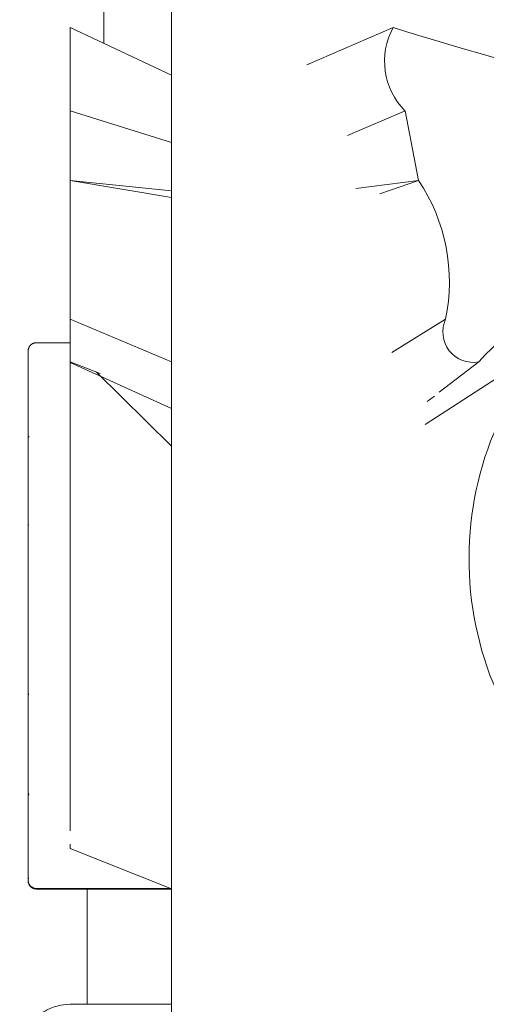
# Model space of a CAD drawing. Header units: millimetres. Extents: x -5998 to 66929, y -2295 to 9220.
# Tile 4 of 29: x -3394 to -3255, y 4164 to 4456. Entities that reach past the tile are written whole.
import ezdxf

# ---------------------------------------------------------------- set-up
doc = ezdxf.new("R2010")
doc.units = ezdxf.units.MM
doc.layers.add('A-GENM', color=13, linetype='Continuous', lineweight=18)
doc.layers.add('A-WALL', color=113, linetype='Continuous', lineweight=18)

# ---------------------------------------------------------------- blocks, each defined once
blk = doc.blocks.new('Generic Models 17 - Generic Models 17-3093004-ELEVAÇÃO 3 - MANTER _ CONSTRUIR')
at = {"layer": 'A-GENM'}
for p, q in [((-3368.89, 4449.16), (-3368.89, 4458.47)), ((-3348.89, 4439.72), (-3378.89, 4453.88)), ((-3378.89, 4429.12), (-3378.89, 4453.88)), ((-3283.07, 4453.88), (-3308.72, 4442.8)), ((-3348.89, 4419.74), (-3378.89, 4429.12)), ((-3378.89, 4408.47), (-3378.89, 4429.12)), ((-3279.59, 4429.12), (-3296.61, 4421.79)), ((-3279.59, 4429.12), (-3275.58, 4408.47)), ((-3378.89, 4367.29), (-3378.89, 4408.47)), ((-3348.89, 4405.4), (-3378.89, 4408.47)), ((-3348.89, 4403.46), (-3378.89, 4408.47)), ((-3275.58, 4408.47), (-3294.16, 4406.07)), ((-3275.58, 4408.47), (-3287.01, 4404.55)), ((-3378.89, 4367.29), (-3348.89, 4354.67)), ((-3378.89, 4354.64), (-3378.89, 4367.29)), ((-3283.53, 4357.41), (-3267.57, 4367.29)), ((-3378.89, 4360.35), (-3388.89, 4360.35)), ((-3273.65, 4336.12), (-3237.63, 4359.38)), ((-3391.39, 4357.85), (-3391.39, 4357.82)), ((-3391.39, 4357.82), (-3391.39, 4357.85)), ((-3391.39, 4357.82), (-3391.39, 4357.85)), ((-3391.39, 4357.85), (-3391.39, 4357.82)), ((-3378.89, 4216.24), (-3378.89, 4355.07)), ((-3378.89, 4354.64), (-3370.03, 4351.24)), ((-3378.89, 4354.49), (-3348.89, 4340.78)), ((-3269.41, 4345.62), (-3257.7, 4354.64)), ((-3348.89, 4329.65), (-3371.08, 4351.64)), ((-3272.97, 4342.87), (-3270.85, 4344.52)), ((-3391.39, 4328.8), (-3391.39, 4330.78)), ((-3391.39, 4305.31), (-3391.39, 4305.29)), ((-3391.39, 4303.69), (-3391.39, 4303.37)), ((-3391.39, 4303.25), (-3391.39, 4303.67)), ((-3391.39, 4298.92), (-3391.39, 4298.91)), ((-3391.39, 4297.51), (-3391.39, 4296.95)), ((-3391.39, 4290.95), (-3391.39, 4290.7)), ((-3391.39, 4290.44), (-3391.39, 4290.31)), ((-3391.39, 4288.76), (-3391.39, 4288.49)), ((-3391.39, 4288.76), (-3391.39, 4288.49)), ((-3391.39, 4288.45), (-3391.39, 4288.72)), ((-3391.39, 4286.74), (-3391.39, 4285.82)), ((-3391.39, 4283.07), (-3391.39, 4282.92)), ((-3391.39, 4283.07), (-3391.39, 4282.92)), ((-3391.39, 4282.63), (-3391.39, 4282.92)), ((-3391.39, 4282.63), (-3391.39, 4282.92)), ((-3391.39, 4282.01), (-3391.39, 4281.95)), ((-3391.39, 4281.95), (-3391.39, 4281.95)), ((-3391.39, 4281.95), (-3391.39, 4281.91)), ((-3391.39, 4281.59), (-3391.39, 4281.95)), ((-3391.39, 4281.74), (-3391.39, 4281.95)), ((-3391.39, 4281.95), (-3391.39, 4281.87)), ((-3391.39, 4281.74), (-3391.39, 4281.95)), ((-3391.39, 4281.95), (-3391.39, 4281.87)), ((-3391.39, 4281.95), (-3391.39, 4281.95)), ((-3391.39, 4281.95), (-3391.39, 4281.91)), ((-3391.39, 4281.59), (-3391.39, 4281.95)), ((-3391.39, 4280.31), (-3391.39, 4280.15)), ((-3391.39, 4280.31), (-3391.39, 4280.15)), ((-3391.38, 4256.74), (-3391.39, 4256.77)), ((-3391.38, 4256.74), (-3391.39, 4256.77)), ((-3391.38, 4256.74), (-3391.39, 4256.77)), ((-3391.38, 4256.6), (-3391.39, 4256.62)), ((-3391.38, 4256.6), (-3391.39, 4256.62)), ((-3391.38, 4256.6), (-3391.39, 4256.62)), ((-3391.39, 4234.05), (-3391.39, 4233.4)), ((-3391.39, 4234.05), (-3391.39, 4233.4)), ((-3378.89, 4221.68), (-3378.89, 4215.48)), ((-3378.89, 4211.59), (-3378.89, 4210.28)), ((-3378.89, 4210.28), (-3378.89, 4211.35)), ((-3348.89, 4198.33), (-3378.89, 4210.28)), ((-3388.89, 4198.42), (-3348.89, 4198.42)), ((-3388.89, 4198.26), (-3373.89, 4198.26)), ((-3388.89, 4198.26), (-3373.89, 4198.26)), ((-3388.89, 4198.26), (-3348.89, 4198.26)), ((-3388.89, 4198.26), (-3373.89, 4198.26)), ((-3373.89, 4164.06), (-3373.89, 4198.42)), ((-3348.89, 4164.06), (-3378.89, 4164.06)), ((-3348.89, 4164.06), (-3373.89, 4164.06))]:
    blk.add_line(p, q, dxfattribs=at)
at = {"layer": 'A-GENM', "flags": 128}
for points in [[(-3391.39, 4357.85), (-3391.38, 4357.95), (-3391.38, 4358.05), (-3391.37, 4358.15), (-3391.35, 4358.25), (-3391.34, 4358.35), (-3391.31, 4358.45), (-3391.29, 4358.55), (-3391.26, 4358.64), (-3391.22, 4358.74), (-3391.19, 4358.83), (-3391.15, 4358.92), (-3391.1, 4359.01), (-3391.05, 4359.1), (-3391, 4359.18), (-3390.95, 4359.27), (-3390.89, 4359.35), (-3390.83, 4359.43), (-3390.76, 4359.5), (-3390.7, 4359.58), (-3390.63, 4359.65), (-3390.55, 4359.72), (-3390.48, 4359.78), (-3390.4, 4359.84), (-3390.32, 4359.9), (-3390.24, 4359.96), (-3390.15, 4360.01), (-3390.06, 4360.06), (-3389.97, 4360.1), (-3389.88, 4360.15), (-3389.79, 4360.18), (-3389.7, 4360.22), (-3389.6, 4360.25), (-3389.51, 4360.28), (-3389.41, 4360.3), (-3389.31, 4360.32), (-3389.21, 4360.33), (-3389.11, 4360.34), (-3389.01, 4360.35), (-3388.91, 4360.35), (-3388.89, 4360.35)], [(-3391.39, 4357.85), (-3391.38, 4357.95), (-3391.38, 4358.05), (-3391.37, 4358.15), (-3391.35, 4358.25), (-3391.34, 4358.35), (-3391.31, 4358.45), (-3391.29, 4358.55), (-3391.26, 4358.64), (-3391.22, 4358.74), (-3391.19, 4358.83), (-3391.15, 4358.92), (-3391.1, 4359.01), (-3391.05, 4359.1), (-3391, 4359.18), (-3390.95, 4359.27), (-3390.89, 4359.35), (-3390.83, 4359.43)], [(-3391.39, 4357.85), (-3391.38, 4357.95), (-3391.38, 4358.05), (-3391.37, 4358.15), (-3391.35, 4358.25), (-3391.34, 4358.35), (-3391.31, 4358.45), (-3391.29, 4358.55), (-3391.26, 4358.64), (-3391.22, 4358.74), (-3391.19, 4358.83), (-3391.15, 4358.92)], [(-3391.39, 4357.85), (-3391.38, 4357.95), (-3391.38, 4358.05), (-3391.37, 4358.15), (-3391.35, 4358.25), (-3391.34, 4358.35), (-3391.31, 4358.45), (-3391.29, 4358.55), (-3391.26, 4358.64), (-3391.22, 4358.74), (-3391.19, 4358.83), (-3391.15, 4358.92)], [(-3390.63, 4359.65), (-3390.55, 4359.72), (-3390.48, 4359.78), (-3390.4, 4359.84), (-3390.32, 4359.9), (-3390.24, 4359.96), (-3390.15, 4360.01), (-3390.06, 4360.06), (-3389.97, 4360.1), (-3389.88, 4360.15), (-3389.79, 4360.18), (-3389.7, 4360.22), (-3389.6, 4360.25), (-3389.51, 4360.28), (-3389.41, 4360.3), (-3389.31, 4360.32), (-3389.21, 4360.33), (-3389.11, 4360.34), (-3389.01, 4360.35), (-3388.91, 4360.35), (-3388.89, 4360.35)], [(-3391.39, 4356.99), (-3391.39, 4357.38), (-3391.39, 4357.65), (-3391.39, 4357.81), (-3391.39, 4357.85)], [(-3391.39, 4357.85), (-3391.39, 4357.8), (-3391.39, 4357.63), (-3391.39, 4357.35), (-3391.39, 4356.95)], [(-3391.39, 4357.85), (-3391.39, 4357.8), (-3391.39, 4357.63), (-3391.39, 4357.35), (-3391.39, 4356.95), (-3391.39, 4356.44), (-3391.39, 4355.83), (-3391.39, 4355.1), (-3391.39, 4354.26), (-3391.39, 4353.32), (-3391.39, 4352.27), (-3391.39, 4351.12), (-3391.39, 4349.86)], [(-3391.39, 4328.8), (-3391.39, 4330.17), (-3391.39, 4332.38), (-3391.39, 4334.52), (-3391.39, 4336.58), (-3391.39, 4338.56), (-3391.39, 4340.46), (-3391.39, 4342.28), (-3391.39, 4344.01), (-3391.39, 4345.64), (-3391.39, 4347.18), (-3391.39, 4348.63), (-3391.39, 4349.98), (-3391.39, 4351.22), (-3391.39, 4352.37), (-3391.39, 4353.41), (-3391.39, 4354.34), (-3391.39, 4355.17), (-3391.39, 4355.89), (-3391.39, 4356.49), (-3391.39, 4356.99), (-3391.39, 4357.38), (-3391.39, 4357.65), (-3391.39, 4357.81), (-3391.39, 4357.85)], [(-3391.39, 4357.82), (-3391.39, 4357.69), (-3391.39, 4357.43), (-3391.39, 4357.07)], [(-3391.39, 4356.79), (-3391.39, 4357.22), (-3391.39, 4357.54), (-3391.39, 4357.75), (-3391.39, 4357.82)], [(-3391.39, 4337.71), (-3391.39, 4339.65), (-3391.39, 4341.5), (-3391.39, 4343.27), (-3391.39, 4344.94), (-3391.39, 4346.53), (-3391.39, 4348.02), (-3391.39, 4349.41), (-3391.39, 4350.7), (-3391.39, 4351.89), (-3391.39, 4352.97), (-3391.39, 4353.95), (-3391.39, 4354.83), (-3391.39, 4355.59), (-3391.39, 4356.25), (-3391.39, 4356.79), (-3391.39, 4357.22), (-3391.39, 4357.54), (-3391.39, 4357.75), (-3391.39, 4357.82)], [(-3391.39, 4357.82), (-3391.39, 4357.69), (-3391.39, 4357.43), (-3391.39, 4357.07), (-3391.39, 4356.59), (-3391.39, 4356), (-3391.39, 4355.31), (-3391.39, 4354.5), (-3391.39, 4353.59), (-3391.39, 4352.56), (-3391.39, 4351.44), (-3391.39, 4350.21), (-3391.39, 4348.88), (-3391.39, 4347.45), (-3391.39, 4345.93), (-3391.39, 4344.31), (-3391.39, 4342.6), (-3391.39, 4340.8), (-3391.39, 4338.91), (-3391.39, 4337.71)], [(-3391.39, 4349.86), (-3391.39, 4348.5), (-3391.39, 4347.05), (-3391.39, 4345.5), (-3391.39, 4343.85), (-3391.39, 4342.12), (-3391.39, 4340.29), (-3391.39, 4338.39), (-3391.39, 4336.4), (-3391.39, 4334.33), (-3391.39, 4332.18), (-3391.39, 4329.97), (-3391.39, 4327.68), (-3391.39, 4325.33), (-3391.39, 4322.92), (-3391.39, 4320.68)], [(-3391.39, 4304.46), (-3391.39, 4307.05), (-3391.39, 4309.61), (-3391.39, 4312.14), (-3391.39, 4314.63), (-3391.39, 4317.09), (-3391.39, 4319.5), (-3391.39, 4321.86), (-3391.39, 4324.18), (-3391.39, 4326.44), (-3391.39, 4328.64), (-3391.39, 4330.78), (-3391.39, 4332.85), (-3391.39, 4334.86), (-3391.39, 4336.79), (-3391.39, 4337.71)], [(-3391.39, 4337.71), (-3391.39, 4335.82), (-3391.39, 4333.85), (-3391.39, 4331.81), (-3391.39, 4329.7), (-3391.39, 4327.53), (-3391.39, 4325.3), (-3391.39, 4323.01), (-3391.39, 4320.67), (-3391.39, 4318.28), (-3391.39, 4315.85), (-3391.39, 4313.37), (-3391.39, 4310.86), (-3391.39, 4308.32), (-3391.39, 4305.74), (-3391.39, 4304.04)], [(-3391.39, 4331.68), (-3391.38, 4331.78), (-3391.38, 4331.88), (-3391.37, 4331.98), (-3391.35, 4332.08), (-3391.34, 4332.17), (-3391.31, 4332.27), (-3391.29, 4332.37), (-3391.26, 4332.46), (-3391.22, 4332.56), (-3391.19, 4332.65)], [(-3391.39, 4329.61), (-3391.39, 4330.12), (-3391.39, 4330.55), (-3391.39, 4330.92), (-3391.39, 4331.22), (-3391.39, 4331.44), (-3391.39, 4331.59), (-3391.39, 4331.67), (-3391.39, 4331.68)], [(-3391.39, 4331.68), (-3391.39, 4331.64), (-3391.39, 4331.53), (-3391.39, 4331.35), (-3391.39, 4331.1), (-3391.39, 4330.77), (-3391.39, 4330.37), (-3391.39, 4329.9), (-3391.39, 4329.37), (-3391.39, 4328.76), (-3391.39, 4328.08), (-3391.39, 4327.34), (-3391.39, 4326.53), (-3391.39, 4325.66), (-3391.39, 4324.72), (-3391.39, 4323.73), (-3391.39, 4322.67), (-3391.39, 4321.55), (-3391.39, 4320.38), (-3391.39, 4319.15), (-3391.39, 4317.87), (-3391.39, 4316.54), (-3391.39, 4315.16), (-3391.39, 4313.73), (-3391.39, 4312.26), (-3391.39, 4310.75), (-3391.39, 4309.2), (-3391.39, 4307.61), (-3391.39, 4305.99), (-3391.39, 4304.33), (-3391.39, 4302.65), (-3391.39, 4300.94), (-3391.39, 4299.21), (-3391.39, 4297.45), (-3391.39, 4295.68), (-3391.39, 4293.89), (-3391.39, 4292.09), (-3391.39, 4290.28), (-3391.39, 4289.74)], [(-3391.39, 4328.8), (-3391.39, 4330.17), (-3391.39, 4330.87)], [(-3391.39, 4330.87), (-3391.39, 4329.7), (-3391.39, 4328.8)], [(-3391.39, 4330.87), (-3391.39, 4329.97), (-3391.39, 4328.8)], [(-3391.39, 4304.33), (-3391.39, 4305.86), (-3391.39, 4307.37), (-3391.39, 4308.85), (-3391.39, 4310.3), (-3391.39, 4311.72), (-3391.39, 4313.1), (-3391.39, 4314.45), (-3391.39, 4315.76), (-3391.39, 4317.03), (-3391.39, 4318.26), (-3391.39, 4319.44), (-3391.39, 4320.57), (-3391.39, 4321.66), (-3391.39, 4322.7), (-3391.39, 4323.69), (-3391.39, 4324.62), (-3391.39, 4325.5), (-3391.39, 4326.32), (-3391.39, 4327.09), (-3391.39, 4327.8), (-3391.39, 4328.45), (-3391.39, 4329.03), (-3391.39, 4329.56), (-3391.39, 4329.61)], [(-3391.39, 4320.68), (-3391.39, 4317.69), (-3391.39, 4314.64), (-3391.39, 4311.53), (-3391.39, 4308.38), (-3391.39, 4305.18), (-3391.39, 4301.95), (-3391.39, 4298.68), (-3391.39, 4295.38), (-3391.39, 4292.06), (-3391.39, 4288.72), (-3391.39, 4285.37), (-3391.39, 4282.01), (-3391.39, 4278.64), (-3391.39, 4275.29), (-3391.39, 4271.94), (-3391.39, 4268.6), (-3391.39, 4265.29), (-3391.39, 4261.99), (-3391.39, 4258.73), (-3391.39, 4255.51), (-3391.39, 4252.32), (-3391.39, 4249.18), (-3391.39, 4246.09), (-3391.39, 4243.06), (-3391.39, 4240.09), (-3391.39, 4237.18), (-3391.39, 4234.34), (-3391.39, 4233.4)], [(-3391.39, 4304.09), (-3391.39, 4307.3), (-3391.39, 4310.47), (-3391.39, 4313.59), (-3391.39, 4316.66), (-3391.39, 4318.78)], [(-3391.39, 4304.04), (-3391.39, 4305.5), (-3391.39, 4307.13), (-3391.39, 4308.73), (-3391.39, 4310.3), (-3391.39, 4311.82), (-3391.39, 4313.3), (-3391.39, 4314.74), (-3391.39, 4316.14), (-3391.39, 4317.48), (-3391.39, 4318.78)], [(-3391.39, 4318.78), (-3391.39, 4317.69), (-3391.39, 4314.64), (-3391.39, 4311.53), (-3391.39, 4308.38), (-3391.39, 4305.18), (-3391.39, 4304.04)], [(-3391.39, 4304.46), (-3391.39, 4307.05), (-3391.39, 4309.61), (-3391.39, 4312.14), (-3391.39, 4314.63), (-3391.39, 4317.09), (-3391.39, 4318.78)], [(-3391.39, 4318.78), (-3391.39, 4317.87), (-3391.39, 4316.54), (-3391.39, 4315.16), (-3391.39, 4313.73), (-3391.39, 4312.26), (-3391.39, 4310.75), (-3391.39, 4309.2), (-3391.39, 4307.61), (-3391.39, 4305.99), (-3391.39, 4304.33)], [(-3391.39, 4304.09), (-3391.39, 4307.3), (-3391.39, 4310.47), (-3391.39, 4313.59), (-3391.39, 4316.66), (-3391.39, 4318.78)], [(-3391.39, 4304.04), (-3391.39, 4305.5), (-3391.39, 4307.13), (-3391.39, 4308.73), (-3391.39, 4310.3), (-3391.39, 4311.82), (-3391.39, 4313.3), (-3391.39, 4314.74), (-3391.39, 4316.14), (-3391.39, 4317.48), (-3391.39, 4318.78)], [(-3391.39, 4318.38), (-3391.39, 4317.16), (-3391.39, 4315.89), (-3391.39, 4314.58), (-3391.39, 4313.24), (-3391.39, 4311.86), (-3391.39, 4310.44), (-3391.39, 4309), (-3391.39, 4307.52), (-3391.39, 4306.02), (-3391.39, 4304.49)], [(-3391.39, 4318.38), (-3391.39, 4317.16), (-3391.39, 4315.89), (-3391.39, 4314.58), (-3391.39, 4313.24), (-3391.39, 4311.86), (-3391.39, 4310.44), (-3391.39, 4309), (-3391.39, 4307.52), (-3391.39, 4306.02), (-3391.39, 4304.49)], [(-3391.39, 4318.28), (-3391.39, 4315.85), (-3391.39, 4313.37), (-3391.39, 4310.86), (-3391.39, 4308.32), (-3391.39, 4305.74), (-3391.39, 4304.04)], [(-3391.39, 4304.33), (-3391.39, 4305.86), (-3391.39, 4307.37), (-3391.39, 4308.85), (-3391.39, 4310.3), (-3391.39, 4311.72), (-3391.39, 4313.1), (-3391.39, 4314.45), (-3391.39, 4315.76), (-3391.39, 4317.03), (-3391.39, 4318.26)], [(-3391.39, 4305.75), (-3391.38, 4305.85), (-3391.38, 4305.95), (-3391.37, 4306.05), (-3391.35, 4306.15), (-3391.34, 4306.25), (-3391.31, 4306.35), (-3391.29, 4306.44)], [(-3391.39, 4305.75), (-3391.38, 4305.85), (-3391.38, 4305.95), (-3391.37, 4306.05), (-3391.35, 4306.15), (-3391.34, 4306.25)], [(-3391.39, 4304.16), (-3391.39, 4304.42), (-3391.39, 4304.67), (-3391.39, 4304.88), (-3391.39, 4305.08), (-3391.39, 4305.25), (-3391.39, 4305.39), (-3391.39, 4305.51), (-3391.39, 4305.61), (-3391.39, 4305.68), (-3391.39, 4305.73), (-3391.39, 4305.75), (-3391.39, 4305.75)], [(-3391.39, 4305.75), (-3391.39, 4305.74), (-3391.39, 4305.7), (-3391.39, 4305.64), (-3391.39, 4305.55), (-3391.39, 4305.44), (-3391.39, 4305.31), (-3391.39, 4305.29)], [(-3391.39, 4305.29), (-3391.39, 4305.43), (-3391.39, 4305.54), (-3391.39, 4305.63), (-3391.39, 4305.7), (-3391.39, 4305.74), (-3391.39, 4305.75)], [(-3391.39, 4305.75), (-3391.39, 4305.74), (-3391.39, 4305.7), (-3391.39, 4305.64), (-3391.39, 4305.55), (-3391.39, 4305.44), (-3391.39, 4305.31), (-3391.39, 4305.15), (-3391.39, 4304.96), (-3391.39, 4304.75), (-3391.39, 4304.52), (-3391.39, 4304.27), (-3391.39, 4303.99)], [(-3391.39, 4304.42), (-3391.39, 4304.67), (-3391.39, 4304.88), (-3391.39, 4305.08), (-3391.39, 4305.25), (-3391.39, 4305.39)], [(-3391.39, 4305.31), (-3391.39, 4305.15), (-3391.39, 4304.96), (-3391.39, 4304.75), (-3391.39, 4304.52)], [(-3391.39, 4304.41), (-3391.39, 4304.73), (-3391.39, 4305.01), (-3391.39, 4305.25), (-3391.39, 4305.29)], [(-3391.39, 4305.29), (-3391.39, 4305.05), (-3391.39, 4304.77), (-3391.39, 4304.46)], [(-3391.39, 4305.29), (-3391.39, 4305.05), (-3391.39, 4304.77), (-3391.39, 4304.46), (-3391.39, 4304.12), (-3391.39, 4303.74), (-3391.39, 4303.32), (-3391.39, 4302.88), (-3391.39, 4302.4), (-3391.39, 4301.89), (-3391.39, 4301.35), (-3391.39, 4300.78)], [(-3391.39, 4304.06), (-3391.39, 4304.41), (-3391.39, 4304.73), (-3391.39, 4305.01), (-3391.39, 4305.25), (-3391.39, 4305.29)], [(-3391.39, 4303.24), (-3391.39, 4303.57), (-3391.39, 4303.88)], [(-3391.39, 4295.58), (-3391.39, 4296.16), (-3391.39, 4296.73), (-3391.39, 4297.29), (-3391.39, 4297.84), (-3391.39, 4298.38)], [(-3391.39, 4298.05), (-3391.39, 4297.51), (-3391.39, 4296.95), (-3391.39, 4296.39), (-3391.39, 4295.81)], [(-3391.39, 4296.73), (-3391.39, 4297.29), (-3391.39, 4297.84)], [(-3391.39, 4289.74), (-3391.39, 4287.65), (-3391.39, 4285.54), (-3391.39, 4283.42), (-3391.39, 4281.3), (-3391.39, 4279.18), (-3391.39, 4277.06), (-3391.39, 4274.95), (-3391.39, 4272.85), (-3391.39, 4270.76), (-3391.39, 4268.68), (-3391.39, 4266.63), (-3391.39, 4264.59), (-3391.39, 4262.59), (-3391.39, 4260.61), (-3391.39, 4258.66), (-3391.39, 4256.75), (-3391.39, 4254.88), (-3391.39, 4253.05), (-3391.39, 4251.26), (-3391.39, 4249.52), (-3391.39, 4247.83), (-3391.39, 4246.2), (-3391.39, 4244.61), (-3391.39, 4243.09), (-3391.39, 4241.63), (-3391.39, 4240.23), (-3391.39, 4238.89), (-3391.39, 4237.62), (-3391.39, 4236.42), (-3391.39, 4235.29), (-3391.39, 4234.23)], [(-3391.39, 4283.44), (-3391.39, 4283.45), (-3391.39, 4283.46), (-3391.39, 4283.49), (-3391.39, 4283.53), (-3391.39, 4283.58), (-3391.39, 4283.64), (-3391.39, 4283.71), (-3391.39, 4283.8), (-3391.39, 4283.89), (-3391.39, 4283.99), (-3391.39, 4284.11), (-3391.39, 4284.23), (-3391.39, 4284.37), (-3391.39, 4284.51), (-3391.39, 4284.67), (-3391.39, 4284.83), (-3391.39, 4285), (-3391.39, 4285.18), (-3391.39, 4285.37), (-3391.39, 4285.57), (-3391.39, 4285.77), (-3391.39, 4285.99), (-3391.39, 4286.21), (-3391.39, 4286.43), (-3391.39, 4286.67), (-3391.39, 4286.91), (-3391.39, 4287.15), (-3391.39, 4287.4), (-3391.39, 4287.66), (-3391.39, 4287.92), (-3391.39, 4288.18), (-3391.39, 4288.45), (-3391.39, 4288.72)], [(-3391.39, 4284.51), (-3391.39, 4284.36), (-3391.39, 4284.23), (-3391.39, 4284.1), (-3391.39, 4283.99), (-3391.39, 4283.89), (-3391.39, 4283.79), (-3391.39, 4283.71), (-3391.39, 4283.64), (-3391.39, 4283.58), (-3391.39, 4283.53), (-3391.39, 4283.49), (-3391.39, 4283.46), (-3391.39, 4283.45), (-3391.39, 4283.44)], [(-3391.39, 4284.39), (-3391.39, 4284.25), (-3391.39, 4284.13), (-3391.39, 4284.01), (-3391.39, 4283.9), (-3391.39, 4283.81), (-3391.39, 4283.73), (-3391.39, 4283.65), (-3391.39, 4283.59), (-3391.39, 4283.54), (-3391.39, 4283.5), (-3391.39, 4283.47), (-3391.39, 4283.45), (-3391.39, 4283.44)], [(-3391.39, 4284.39), (-3391.39, 4284.25), (-3391.39, 4284.13), (-3391.39, 4284.01), (-3391.39, 4283.9), (-3391.39, 4283.81), (-3391.39, 4283.73), (-3391.39, 4283.65), (-3391.39, 4283.59), (-3391.39, 4283.54), (-3391.39, 4283.5), (-3391.39, 4283.47), (-3391.39, 4283.45), (-3391.39, 4283.44)], [(-3391.39, 4283.44), (-3391.39, 4283.45), (-3391.39, 4283.46), (-3391.39, 4283.49), (-3391.39, 4283.53), (-3391.39, 4283.58), (-3391.39, 4283.64), (-3391.39, 4283.71), (-3391.39, 4283.8), (-3391.39, 4283.89), (-3391.39, 4283.99), (-3391.39, 4284.11), (-3391.39, 4284.23), (-3391.39, 4284.37)], [(-3391.39, 4283.44), (-3391.39, 4283.45), (-3391.39, 4283.46), (-3391.39, 4283.49), (-3391.39, 4283.53), (-3391.39, 4283.58), (-3391.39, 4283.64), (-3391.39, 4283.71), (-3391.39, 4283.8), (-3391.39, 4283.89), (-3391.39, 4283.99), (-3391.39, 4284.11), (-3391.39, 4284.23), (-3391.39, 4284.37)], [(-3391.39, 4283.44), (-3391.39, 4283.45), (-3391.39, 4283.46), (-3391.39, 4283.49), (-3391.39, 4283.53), (-3391.39, 4283.58), (-3391.39, 4283.64), (-3391.39, 4283.71), (-3391.39, 4283.8), (-3391.39, 4283.89), (-3391.39, 4283.99), (-3391.39, 4284.11), (-3391.39, 4284.23), (-3391.39, 4284.37)], [(-3391.39, 4284.36), (-3391.39, 4284.23), (-3391.39, 4284.1), (-3391.39, 4283.99), (-3391.39, 4283.89), (-3391.39, 4283.79), (-3391.39, 4283.71), (-3391.39, 4283.64), (-3391.39, 4283.58), (-3391.39, 4283.53), (-3391.39, 4283.49), (-3391.39, 4283.46), (-3391.39, 4283.45), (-3391.39, 4283.44)], [(-3391.37, 4283.21), (-3391.38, 4283.31), (-3391.38, 4283.41), (-3391.39, 4283.44)], [(-3391.37, 4283.21), (-3391.38, 4283.31), (-3391.38, 4283.41), (-3391.39, 4283.44)], [(-3391.37, 4283.21), (-3391.38, 4283.31), (-3391.38, 4283.41), (-3391.39, 4283.44)], [(-3391.37, 4283.21), (-3391.38, 4283.31), (-3391.38, 4283.41), (-3391.39, 4283.44)], [(-3391.39, 4271.78), (-3391.39, 4270.84), (-3391.39, 4269.93), (-3391.39, 4269.03), (-3391.39, 4268.15), (-3391.39, 4267.3), (-3391.39, 4266.48), (-3391.39, 4265.68), (-3391.39, 4264.9), (-3391.39, 4264.16), (-3391.39, 4263.45), (-3391.39, 4262.76), (-3391.39, 4262.11), (-3391.39, 4261.5), (-3391.39, 4260.92), (-3391.39, 4260.37), (-3391.39, 4259.86), (-3391.39, 4259.38), (-3391.39, 4258.95), (-3391.39, 4258.55), (-3391.39, 4258.19), (-3391.39, 4257.87), (-3391.39, 4257.59), (-3391.39, 4257.35), (-3391.39, 4257.15), (-3391.39, 4256.99), (-3391.39, 4256.88), (-3391.39, 4256.8), (-3391.39, 4256.77), (-3391.39, 4256.77)], [(-3391.39, 4248.13), (-3391.39, 4251.25), (-3391.39, 4254.42), (-3391.39, 4257.64), (-3391.39, 4260.14)], [(-3391.39, 4260.14), (-3391.39, 4259.21), (-3391.39, 4256.88), (-3391.39, 4254.6), (-3391.39, 4252.38), (-3391.39, 4251.3)], [(-3391.39, 4247.99), (-3391.39, 4249.21), (-3391.39, 4250.94), (-3391.39, 4252.72), (-3391.39, 4254.55), (-3391.39, 4256.41), (-3391.39, 4258.32), (-3391.39, 4260.14)], [(-3391.39, 4260.14), (-3391.39, 4258.73), (-3391.39, 4255.51), (-3391.39, 4252.32), (-3391.39, 4249.18), (-3391.39, 4246.09), (-3391.39, 4243.06), (-3391.39, 4240.09), (-3391.39, 4237.18), (-3391.39, 4234.34), (-3391.39, 4233.4)], [(-3391.39, 4251.3), (-3391.39, 4253.5), (-3391.39, 4255.75), (-3391.39, 4258.05), (-3391.39, 4260.14)], [(-3391.39, 4260.14), (-3391.39, 4258.66), (-3391.39, 4256.75), (-3391.39, 4254.88), (-3391.39, 4253.05), (-3391.39, 4251.26), (-3391.39, 4249.52), (-3391.39, 4247.99)], [(-3391.39, 4251.3), (-3391.39, 4253.5), (-3391.39, 4255.75), (-3391.39, 4258.05), (-3391.39, 4260.14)], [(-3391.39, 4248.13), (-3391.39, 4251.25), (-3391.39, 4254.42), (-3391.39, 4257.64), (-3391.39, 4260.14)], [(-3391.39, 4260.14), (-3391.39, 4259.21), (-3391.39, 4256.88), (-3391.39, 4254.6), (-3391.39, 4252.38), (-3391.39, 4251.3)], [(-3391.39, 4247.99), (-3391.39, 4249.21), (-3391.39, 4250.94), (-3391.39, 4252.72), (-3391.39, 4254.55), (-3391.39, 4256.41), (-3391.39, 4258.32), (-3391.39, 4260.14)], [(-3391.39, 4256.62), (-3391.39, 4256.65), (-3391.39, 4256.72), (-3391.39, 4256.85), (-3391.39, 4257.03), (-3391.39, 4257.25), (-3391.39, 4257.53), (-3391.39, 4257.85), (-3391.39, 4258.22), (-3391.39, 4258.64)], [(-3391.39, 4257.35), (-3391.39, 4257.15), (-3391.39, 4256.99), (-3391.39, 4256.88), (-3391.39, 4256.8), (-3391.39, 4256.77), (-3391.39, 4256.77)], [(-3391.39, 4256.77), (-3391.39, 4256.79), (-3391.39, 4256.85), (-3391.39, 4256.96), (-3391.39, 4257.1), (-3391.39, 4257.29)], [(-3391.39, 4256.77), (-3391.39, 4256.79), (-3391.39, 4256.85), (-3391.39, 4256.96), (-3391.39, 4257.1), (-3391.39, 4257.29)], [(-3391.39, 4256.62), (-3391.39, 4256.65), (-3391.39, 4256.72), (-3391.39, 4256.85), (-3391.39, 4257.03), (-3391.39, 4257.25)], [(-3391.39, 4257.22), (-3391.39, 4257), (-3391.39, 4256.83), (-3391.39, 4256.71), (-3391.39, 4256.64), (-3391.39, 4256.62)], [(-3391.39, 4257.22), (-3391.39, 4257), (-3391.39, 4256.83), (-3391.39, 4256.71), (-3391.39, 4256.64), (-3391.39, 4256.62)], [(-3391.39, 4256.62), (-3391.39, 4256.65), (-3391.39, 4256.72), (-3391.39, 4256.77)], [(-3391.39, 4256.77), (-3391.39, 4256.67), (-3391.39, 4256.63), (-3391.39, 4256.62)], [(-3391.39, 4256.77), (-3391.39, 4256.67), (-3391.39, 4256.63), (-3391.39, 4256.62)], [(-3391.28, 4256.05), (-3391.31, 4256.15), (-3391.33, 4256.25), (-3391.35, 4256.35), (-3391.36, 4256.44), (-3391.37, 4256.54), (-3391.38, 4256.64), (-3391.38, 4256.74), (-3391.39, 4256.77)], [(-3391.39, 4256.62), (-3391.39, 4256.65), (-3391.39, 4256.72), (-3391.39, 4256.77)], [(-3391.28, 4255.91), (-3391.31, 4256), (-3391.33, 4256.1), (-3391.35, 4256.2), (-3391.36, 4256.3), (-3391.37, 4256.4), (-3391.38, 4256.5), (-3391.38, 4256.6), (-3391.39, 4256.62)], [(-3391.39, 4251.3), (-3391.39, 4249.44), (-3391.39, 4247.99)], [(-3391.39, 4248.17), (-3391.39, 4249.99), (-3391.39, 4251.3)], [(-3391.39, 4233.66), (-3391.39, 4234.77), (-3391.39, 4235.97), (-3391.39, 4237.24), (-3391.39, 4238.59), (-3391.39, 4240.01), (-3391.39, 4241.51), (-3391.39, 4243.07), (-3391.39, 4244.71), (-3391.39, 4246.41), (-3391.39, 4248.17), (-3391.39, 4249.99), (-3391.39, 4251.3)], [(-3391.39, 4251.3), (-3391.39, 4249.44), (-3391.39, 4247.99)], [(-3391.39, 4233.4), (-3391.39, 4236.21), (-3391.39, 4239.09), (-3391.39, 4242.05), (-3391.39, 4245.06), (-3391.39, 4247.99)], [(-3391.39, 4233.66), (-3391.39, 4234.77), (-3391.39, 4235.97), (-3391.39, 4237.24), (-3391.39, 4238.59), (-3391.39, 4240.01), (-3391.39, 4241.51), (-3391.39, 4243.07), (-3391.39, 4244.71), (-3391.39, 4246.41), (-3391.39, 4247.99)], [(-3391.39, 4233.4), (-3391.39, 4236.21), (-3391.39, 4239.09), (-3391.39, 4242.05), (-3391.39, 4245.06), (-3391.39, 4247.99)], [(-3391.39, 4247.83), (-3391.39, 4246.2), (-3391.39, 4244.61), (-3391.39, 4243.09), (-3391.39, 4241.63), (-3391.39, 4240.23), (-3391.39, 4238.89), (-3391.39, 4237.62), (-3391.39, 4236.42), (-3391.39, 4235.29), (-3391.39, 4234.23)], [(-3391.39, 4247.64), (-3391.39, 4245.9), (-3391.39, 4244.22), (-3391.39, 4242.61), (-3391.39, 4241.06), (-3391.39, 4239.58), (-3391.39, 4238.18), (-3391.39, 4236.86), (-3391.39, 4235.61), (-3391.39, 4234.43), (-3391.39, 4233.4)], [(-3391.39, 4247.64), (-3391.39, 4245.9), (-3391.39, 4244.22), (-3391.39, 4242.61), (-3391.39, 4241.06), (-3391.39, 4239.58), (-3391.39, 4238.18), (-3391.39, 4236.86), (-3391.39, 4235.61), (-3391.39, 4234.43), (-3391.39, 4233.4)], [(-3391.39, 4234.05), (-3391.39, 4235.09), (-3391.39, 4236.21), (-3391.39, 4237.4), (-3391.39, 4238.65), (-3391.39, 4239.98), (-3391.39, 4241.37), (-3391.39, 4242.82), (-3391.39, 4244.33), (-3391.39, 4245.91), (-3391.39, 4247.53)], [(-3391.39, 4234.05), (-3391.39, 4235.09), (-3391.39, 4236.21), (-3391.39, 4237.4), (-3391.39, 4238.65), (-3391.39, 4239.98), (-3391.39, 4241.37), (-3391.39, 4242.82), (-3391.39, 4244.33), (-3391.39, 4245.91), (-3391.39, 4247.53)], [(-3391.39, 4233.4), (-3391.39, 4230.96), (-3391.39, 4228.59), (-3391.39, 4226.3), (-3391.39, 4224.09), (-3391.39, 4221.96), (-3391.39, 4219.91), (-3391.39, 4217.96), (-3391.39, 4216.1), (-3391.39, 4214.33), (-3391.39, 4212.66), (-3391.39, 4211.09), (-3391.39, 4209.63), (-3391.39, 4208.27), (-3391.39, 4207.01), (-3391.39, 4205.87), (-3391.39, 4204.84), (-3391.39, 4203.92), (-3391.39, 4203.12), (-3391.39, 4202.43), (-3391.39, 4201.86), (-3391.39, 4201.41), (-3391.39, 4201.07), (-3391.39, 4200.86), (-3391.39, 4200.77), (-3391.39, 4200.76)], [(-3391.39, 4227.62), (-3391.39, 4227.35), (-3391.39, 4227.18), (-3391.39, 4227.1)], [(-3391.39, 4227.14), (-3391.39, 4227.28), (-3391.39, 4227.51)], [(-3391.18, 4226.1), (-3391.22, 4226.19), (-3391.25, 4226.28), (-3391.28, 4226.38), (-3391.31, 4226.47), (-3391.33, 4226.57), (-3391.35, 4226.67), (-3391.36, 4226.77), (-3391.37, 4226.87), (-3391.38, 4226.97), (-3391.38, 4227.07)], [(-3391.39, 4200.76), (-3391.39, 4200.82), (-3391.39, 4201), (-3391.39, 4201.3), (-3391.39, 4201.72), (-3391.39, 4202.25), (-3391.39, 4202.91)], [(-3388.89, 4198.42), (-3389.53, 4198.5), (-3390.14, 4198.75), (-3390.65, 4199.15), (-3391.05, 4199.67), (-3391.3, 4200.27), (-3391.39, 4200.92), (-3391.3, 4201.57)], [(-3389.53, 4198.5), (-3390.14, 4198.75), (-3390.65, 4199.15), (-3391.05, 4199.67), (-3391.3, 4200.27), (-3391.39, 4200.92)], [(-3391.39, 4200.76), (-3391.39, 4200.82), (-3391.39, 4200.92)], [(-3391.39, 4200.92), (-3391.39, 4200.78), (-3391.39, 4200.76)], [(-3388.89, 4198.26), (-3388.99, 4198.26), (-3389.08, 4198.27), (-3389.18, 4198.28), (-3389.28, 4198.29), (-3389.38, 4198.31), (-3389.48, 4198.33), (-3389.58, 4198.36), (-3389.67, 4198.39), (-3389.77, 4198.42), (-3389.86, 4198.46), (-3389.95, 4198.5), (-3390.04, 4198.54), (-3390.13, 4198.59), (-3390.21, 4198.64), (-3390.3, 4198.7), (-3390.38, 4198.76), (-3390.46, 4198.82), (-3390.53, 4198.88), (-3390.61, 4198.95), (-3390.68, 4199.02), (-3390.75, 4199.09), (-3390.81, 4199.17), (-3390.87, 4199.25), (-3390.93, 4199.33), (-3390.99, 4199.41), (-3391.04, 4199.5), (-3391.09, 4199.58), (-3391.14, 4199.67), (-3391.18, 4199.76), (-3391.22, 4199.85), (-3391.25, 4199.95), (-3391.28, 4200.04), (-3391.31, 4200.14), (-3391.33, 4200.24), (-3391.35, 4200.34), (-3391.36, 4200.43), (-3391.37, 4200.53), (-3391.38, 4200.63), (-3391.38, 4200.73), (-3391.39, 4200.76)], [(-3391.14, 4199.67), (-3391.18, 4199.76), (-3391.22, 4199.85), (-3391.25, 4199.95), (-3391.28, 4200.04), (-3391.31, 4200.14), (-3391.33, 4200.24), (-3391.35, 4200.34), (-3391.36, 4200.43), (-3391.37, 4200.53), (-3391.38, 4200.63), (-3391.38, 4200.73), (-3391.39, 4200.76)], [(-3391.14, 4199.67), (-3391.18, 4199.76), (-3391.22, 4199.85), (-3391.25, 4199.95), (-3391.28, 4200.04), (-3391.31, 4200.14), (-3391.33, 4200.24), (-3391.35, 4200.34), (-3391.36, 4200.43)], [(-3391.14, 4199.67), (-3391.18, 4199.76), (-3391.22, 4199.85), (-3391.25, 4199.95), (-3391.28, 4200.04), (-3391.31, 4200.14), (-3391.33, 4200.24), (-3391.35, 4200.34), (-3391.36, 4200.43)], [(-3388.89, 4198.26), (-3388.99, 4198.26), (-3389.08, 4198.27), (-3389.18, 4198.28), (-3389.28, 4198.29), (-3389.38, 4198.31), (-3389.48, 4198.33), (-3389.58, 4198.36), (-3389.67, 4198.39), (-3389.77, 4198.42), (-3389.86, 4198.46), (-3389.95, 4198.5), (-3390.04, 4198.54), (-3390.13, 4198.59), (-3390.21, 4198.64), (-3390.3, 4198.7), (-3390.38, 4198.76), (-3390.46, 4198.82), (-3390.53, 4198.88), (-3390.61, 4198.95), (-3390.68, 4199.02), (-3390.75, 4199.09), (-3390.81, 4199.17), (-3390.87, 4199.25), (-3390.93, 4199.33), (-3390.99, 4199.41), (-3391.04, 4199.5)], [(-3388.89, 4198.26), (-3388.99, 4198.26), (-3389.08, 4198.27), (-3389.18, 4198.28), (-3389.28, 4198.29), (-3389.38, 4198.31), (-3389.48, 4198.33), (-3389.58, 4198.36), (-3389.67, 4198.39), (-3389.77, 4198.42), (-3389.86, 4198.46), (-3389.95, 4198.5), (-3390.04, 4198.54), (-3390.13, 4198.59), (-3390.21, 4198.64), (-3390.3, 4198.7), (-3390.38, 4198.76), (-3390.46, 4198.82), (-3390.53, 4198.88), (-3390.61, 4198.95), (-3390.68, 4199.02), (-3390.75, 4199.09), (-3390.81, 4199.17), (-3390.87, 4199.25), (-3390.93, 4199.33), (-3390.99, 4199.41), (-3391.04, 4199.5)], [(-3388.89, 4198.26), (-3388.99, 4198.26), (-3389.08, 4198.27), (-3389.18, 4198.28), (-3389.28, 4198.29), (-3389.38, 4198.31), (-3389.48, 4198.33), (-3389.58, 4198.36), (-3389.67, 4198.39), (-3389.77, 4198.42), (-3389.86, 4198.46), (-3389.95, 4198.5), (-3390.04, 4198.54), (-3390.13, 4198.59), (-3390.21, 4198.64), (-3390.3, 4198.7), (-3390.38, 4198.76), (-3390.46, 4198.82), (-3390.53, 4198.88), (-3390.61, 4198.95), (-3390.68, 4199.02), (-3390.75, 4199.09), (-3390.81, 4199.17), (-3390.87, 4199.25), (-3390.93, 4199.33), (-3390.99, 4199.41), (-3391.04, 4199.5)]]:
    blk.add_lwpolyline(points, dxfattribs=at)
at = {"layer": 'A-GENM'}
for centre, radius, start, end in [((-3264.82, 4443.82), 20.84, 151.1483, 224.8517), ((-3070.77, 5111.29), 690.84, 252.10289, 275.89299), ((-3320.14, 4378.44), 53.73, 348.0191, 33.9809), ((-3177.82, 4282.9), 107.36, 90, 138.0753), ((-3259.33, 4363.54), 9.05, 155.5747, 280.3807), ((-3162.21, 4296.18), 98.39, 140.0387, 234.3083)]:
    blk.add_arc(centre, radius, start, end, dxfattribs=at)
for points in [[(-3391.35, 4256.34), (-3391.4, 4256.62), (-3391.4, 4256.92), (-3391.35, 4257.21)], [(-3391.35, 4201.35), (-3391.4, 4201.07), (-3391.4, 4200.48), (-3391.09, 4199.64), (-3390.53, 4198.97), (-3389.76, 4198.52), (-3389.18, 4198.42), (-3388.89, 4198.42)], [(-3389.74, 4198.57), (-3390.01, 4198.67), (-3390.52, 4198.96), (-3391.09, 4199.64), (-3391.3, 4200.2), (-3391.35, 4200.49)], [(-3391.35, 4200.49), (-3391.3, 4200.2), (-3391.1, 4199.64), (-3390.52, 4198.98), (-3390.02, 4198.64), (-3389.74, 4198.57)]]:
    blk.add_open_spline(points, degree=3, dxfattribs=at)
for points, knots in [([(-3389.74, 4198.57), (-3390.01, 4198.67), (-3390.52, 4198.96), (-3391.09, 4199.64), (-3391.35, 4200.34), (-3391.38, 4200.77), (-3391.38, 4200.92)], [-0.8888889, -0.8888889, -0.8888889, -0.8888889, -0.7777778, -0.6666667, -0.5555556, -0.4999685, -0.4999685, -0.4999685, -0.4999685]), ([(-3378.89, 4134.06), (-3380.19, 4134.06), (-3382.16, 4134.32), (-3384.64, 4135.16), (-3386.11, 4135.89), (-3387.22, 4136.58), (-3388.29, 4137.34), (-3389.28, 4138.21), (-3390.17, 4139.16), (-3391, 4140.17), (-3391.91, 4141.54), (-3392.78, 4143.3), (-3393.63, 4145.79), (-3394.06, 4149.06), (-3393.63, 4152.33), (-3392.78, 4154.82), (-3391.91, 4156.58), (-3391, 4157.94), (-3390.17, 4158.96), (-3389.28, 4159.91), (-3388.04, 4160.99), (-3386.68, 4161.9), (-3385.52, 4162.52), (-3384.33, 4163.06), (-3382.16, 4163.8), (-3380.19, 4164.06), (-3378.89, 4164.06)], [0, 0, 0, 0, 0.083333, 0.125, 0.166667, 0.1875, 0.208333, 0.25, 0.270833, 0.291667, 0.333333, 0.375, 0.416667, 0.5, 0.583333, 0.625, 0.666667, 0.708333, 0.729167, 0.75, 0.791667, 0.833333, 0.854167, 0.875, 0.916667, 1, 1, 1, 1])]:
    blk.add_open_spline(points, degree=3, knots=knots, dxfattribs=at)

msp = doc.modelspace()

# ---------------------------------------------------------------- linework, layer by layer
at = {"layer": 'A-WALL'}
msp.add_line((-3348.89, 1730.78), (-3348.89, 4477.75), dxfattribs=at)

# ---------------------------------------------------------------- block references
at = {"layer": 'A-GENM'}
msp.add_blockref('Generic Models 17 - Generic Models 17-3093004-ELEVAÇÃO 3 - MANTER _ CONSTRUIR', (0, 0), dxfattribs=at)

doc.saveas('drawing.dxf')
